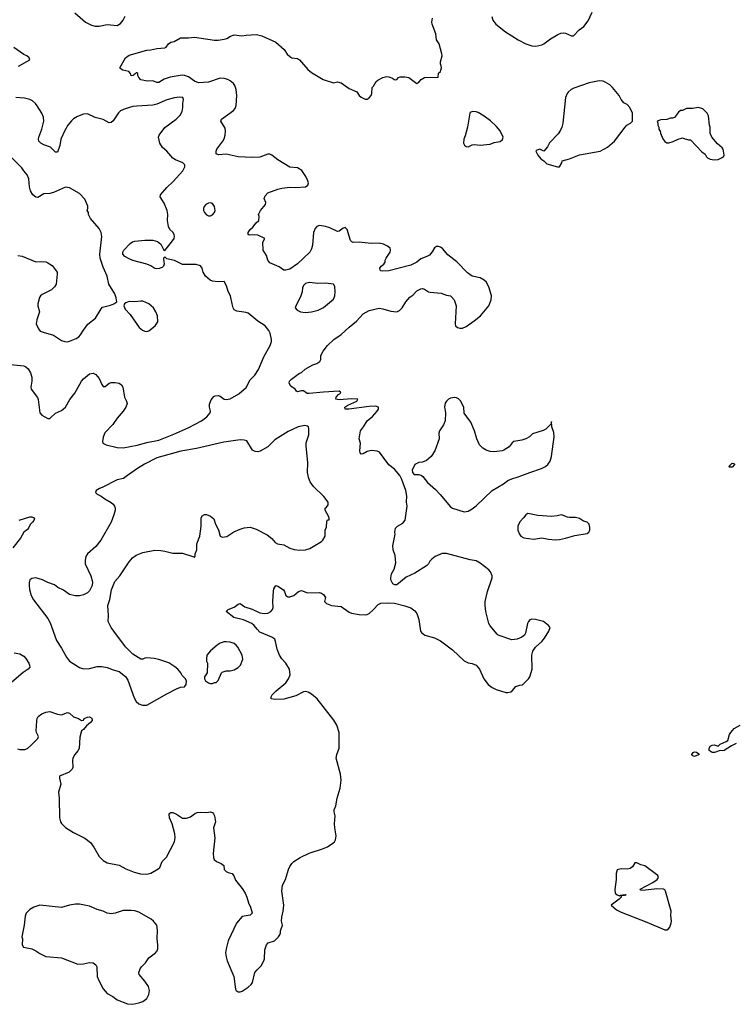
# Model space of a CAD drawing. Header units: inches. Extents: x 2220522 to 2384314, y 721474 to 893490.
# Tile 85 of 256: x 2282248 to 2289462, y 794671 to 804594. Entities that reach past the tile are written whole.
import ezdxf

# ---------------------------------------------------------------- set-up
doc = ezdxf.new("R2010")
doc.units = ezdxf.units.IN
doc.header["$MEASUREMENT"] = 0
doc.layers.add('C2789', color=7, linetype='Continuous')
doc.layers.add('C2880', color=7, linetype='Continuous')

msp = doc.modelspace()

# ---------------------------------------------------------------- linework, layer by layer
at = {"layer": 'C2789', "color": 5}
for points, elevation in [([(2282226.6, 797246.6), (2282250, 797239.2), (2282300.1, 797239.9), (2282325.2, 797250), (2282361.3, 797278.7), (2282432, 797350), (2282437, 797370), (2282416.2, 797410), (2282413.6, 797430), (2282418.9, 797470), (2282419.1, 797530), (2282423.1, 797550), (2282434.7, 797570), (2282470, 797597.8), (2282510, 797614), (2282550, 797620.3), (2282630, 797594.4), (2282670, 797588), (2282730, 797610.8), (2282750, 797604), (2282790, 797566.8), (2282842, 797550), (2282870, 797532), (2282890, 797534), (2282898, 797550), (2282930, 797566), (2282950, 797566.8), (2282974.4, 797554.4), (2282977.3, 797530), (2282962.8, 797510), (2282921.1, 797478.9), (2282890, 797442), (2282870, 797428), (2282855.6, 797364.4), (2282847.3, 797250), (2282835.2, 797224.8), (2282802, 797190), (2282784.4, 797150), (2282780.4, 797130), (2282782.5, 797057.5), (2282778.4, 797041.6), (2282747.3, 797010), (2282648, 796970), (2282648.7, 796950), (2282664.2, 796890), (2282639.6, 796810), (2282646.9, 796746.9), (2282649.2, 796550), (2282659.6, 796510), (2282670, 796492.4), (2282710, 796451.7), (2282790, 796402.8), (2282905.4, 796345.4), (2282960.9, 796300.9), (2282995.8, 796255.8), (2283050, 796160.7), (2283090, 796120.7), (2283130, 796096.3), (2283250, 796074.8), (2283317.3, 796037.3), (2283403.4, 796003.4), (2283464.8, 795984.8), (2283530, 795983.1), (2283570, 795994), (2283644.9, 796035.1), (2283661.6, 796050), (2283683.7, 796110), (2283726.2, 796153.8), (2283809.2, 796310), (2283816, 796350), (2283812.5, 796387.5), (2283783.7, 796490), (2283757, 796550), (2283753.6, 796586.4), (2283762, 796598), (2283770, 796604.7), (2283790, 796602.8), (2283830, 796586.8), (2283887.5, 796547.5), (2283930, 796546), (2283970, 796561), (2284009.6, 796590.4), (2284037, 796603), (2284070, 796608), (2284130, 796603.1), (2284170, 796610.4), (2284190, 796604.9), (2284203, 796590), (2284210, 796571.3), (2284222, 796510), (2284202, 796450), (2284215.5, 796350), (2284198.4, 796190), (2284201.6, 796150), (2284208.2, 796130), (2284231.6, 796111.6), (2284278.8, 796090), (2284306.8, 796070), (2284307.7, 796030), (2284330, 796010.7), (2284350, 796000.5), (2284390.7, 795990), (2284410, 795958.8), (2284423.2, 795923.2), (2284490, 795839.5), (2284520.2, 795790), (2284537.7, 795750), (2284553.8, 795693.8), (2284574.8, 795650), (2284590, 795594), (2284590, 795588), (2284572, 795570), (2284490, 795556.3), (2284433, 795490), (2284350.4, 795310), (2284328, 795230), (2284322, 795190), (2284328, 795150), (2284340.5, 795110), (2284406, 794950), (2284424.9, 794824.9), (2284430.7, 794810.7), (2284450, 794796), (2284470, 794796), (2284490, 794804), (2284550, 794844.9), (2284581.2, 794870), (2284596, 794890), (2284619, 794990), (2284641.2, 795018.8), (2284681.5, 795058.6), (2284707.8, 795110), (2284714.7, 795130), (2284719.7, 795220.3), (2284734.5, 795270), (2284754, 795290), (2284815.3, 795310), (2284855.3, 795350), (2284868.7, 795370), (2284875.3, 795390), (2284875.3, 795410), (2284898, 795470), (2284888.7, 795510), (2284889, 795550), (2284905.2, 795610), (2284909.5, 795670.5), (2284891.6, 795810), (2284897.6, 795870), (2284927.8, 795930), (2284956.9, 796030), (2284970, 796060.7), (2284989.6, 796090), (2285012.7, 796110), (2285076, 796150), (2285165.7, 796194.3), (2285301.3, 796238.7), (2285350, 796259.5), (2285405.4, 796294.6), (2285420.9, 796310), (2285431.8, 796330), (2285436.9, 796370), (2285423.5, 796450), (2285422.4, 796490), (2285429.6, 796570), (2285418.4, 796610), (2285417.6, 796630), (2285433.3, 796670), (2285447.8, 796750), (2285477.7, 796850), (2285487.4, 796930), (2285481.5, 796990), (2285438.7, 797150), (2285443.6, 797190), (2285468.1, 797251.9), (2285467.8, 797410), (2285444.7, 797484.7), (2285414.3, 797534.3), (2285247.9, 797747.9), (2285190, 797796.2), (2285156.6, 797816.6), (2285130, 797822), (2285110, 797819.1), (2285030, 797779.8), (2284910, 797744.5), (2284822.3, 797742.3), (2284784, 797750), (2284782.7, 797770), (2284792.7, 797790), (2284834, 797830), (2284930.6, 797909.4), (2284958.9, 797950), (2284973.6, 797990), (2284967.3, 798050), (2284931.3, 798110), (2284890, 798151.6), (2284867.6, 798190), (2284843.1, 798250), (2284827.7, 798327.7), (2284819.3, 798350), (2284789.5, 798370), (2284670, 798422.2), (2284641, 798450), (2284609.9, 798489.9), (2284587.2, 798507.2), (2284504.8, 798544.8), (2284405.1, 798570), (2284329, 798630), (2284349.2, 798650), (2284408.2, 798671.8), (2284450, 798704.9), (2284470, 798710.4), (2284516.2, 798676.2), (2284590, 798651.5), (2284670, 798614.9), (2284712.3, 798607.8), (2284750, 798612.2), (2284779.5, 798630), (2284796.9, 798650), (2284802, 798670), (2284799.1, 798730), (2284804.9, 798835.1), (2284810, 798858), (2284830, 798891), (2284850, 798886), (2284906.4, 798846.4), (2284918, 798830), (2284932, 798790), (2284950, 798778), (2284970, 798778), (2285010, 798791.3), (2285058, 798830), (2285090, 798841), (2285150, 798818.8), (2285270, 798820.7), (2285290, 798814), (2285310, 798801), (2285330.8, 798770), (2285321, 798730), (2285342, 798710), (2285392, 798690), (2285490, 798678.8), (2285570, 798622.8), (2285593.7, 798613.7), (2285670, 798599.5), (2285730, 798594.9), (2285750, 798598.7), (2285770, 798610.4), (2285813.3, 798650), (2285860.1, 798699.9), (2285887.6, 798712.4), (2285970, 798717), (2286026.9, 798713.1), (2286130, 798686.2), (2286190, 798665.6), (2286230, 798635.8), (2286250, 798610.3), (2286270.2, 798549.8), (2286288.4, 798430), (2286297.3, 798417.3), (2286331.9, 798391.9), (2286430, 798365.7), (2286490, 798334.9), (2286610, 798243.1), (2286730, 798131.6), (2286770, 798111.7), (2286810, 798106.7), (2286850.2, 798090.2), (2286882.6, 798050), (2286926.7, 797950), (2286970, 797895.3), (2287010, 797863.1), (2287050, 797843), (2287150, 797812.2), (2287170, 797812), (2287199.1, 797820.9), (2287212.7, 797830), (2287250, 797874), (2287290, 797887.3), (2287315.3, 797890), (2287377.2, 797950), (2287389.2, 797970), (2287414, 798050), (2287409.3, 798190), (2287419, 798230), (2287449, 798270), (2287511.7, 798328.3), (2287538.9, 798361.1), (2287581.2, 798430), (2287594, 798470), (2287579, 798490), (2287529.1, 798529.1), (2287446, 798550), (2287410, 798553.2), (2287390, 798545.2), (2287377.3, 798530), (2287368.2, 798510), (2287346.8, 798410), (2287336, 798390), (2287310, 798369.5), (2287262, 798350), (2287210, 798345.6), (2287071.6, 798391.6), (2287060.1, 798400.1), (2286990, 798483.7), (2286976.9, 798510), (2286946, 798630), (2286938.7, 798690), (2286940.5, 798730), (2286962.6, 798830), (2287009.6, 798970), (2287009.6, 798990), (2286992.6, 799030), (2286975.6, 799050), (2286890, 799118.3), (2286850, 799140.3), (2286790, 799150.8), (2286550, 799213.3), (2286505.2, 799214.8), (2286437.1, 799182.9), (2286401.7, 799158.3), (2286383.4, 799136.6), (2286370, 799109.2), (2286350, 799089.3), (2286230, 799016), (2286144.1, 798975.9), (2286050, 798899.3), (2286030, 798897.2), (2286009.5, 798909.5), (2285989, 798950), (2285989, 798970), (2285997.2, 799010), (2286022.9, 799057.1), (2286040.9, 799120.9), (2286032.9, 799192.9), (2286012.5, 799252.5), (2286009.3, 799290), (2286033.2, 799410), (2286029.3, 799430), (2286037.2, 799470), (2286055.3, 799490), (2286110, 799520.7), (2286135.1, 799550), (2286154.3, 799690), (2286146, 799730), (2286149.5, 799790.5), (2286140.5, 799850), (2286101, 799961), (2286079.4, 799999.4), (2286078.9, 800000)], 220), ([(2283336.2, 800000), (2283294, 799970), (2283230, 799956.8), (2283080.2, 799879.8), (2283050.8, 799870), (2283017.1, 799850), (2283010.7, 799830), (2283030, 799810.7), (2283070, 799793.4), (2283105.2, 799765.3), (2283170, 799728.4), (2283190, 799710.4), (2283203.7, 799690), (2283210.3, 799670), (2283210.3, 799650), (2283197.2, 799602.8), (2283168.5, 799530), (2283067.2, 799350), (2283015, 799285), (2282930.6, 799210), (2282915.1, 799184.9), (2282906.2, 799146.2), (2282906.7, 799110), (2282964.9, 798990), (2282982, 798930), (2282978.8, 798890), (2282950, 798839), (2282930, 798819.3), (2282890, 798798), (2282850, 798787.3), (2282807.7, 798787.7), (2282750, 798802), (2282690, 798843.6), (2282633.2, 798870), (2282598, 798898), (2282530, 798922.7), (2282478, 798950), (2282410, 798969), (2282370, 798962), (2282351.1, 798948.9), (2282342.8, 798917.2), (2282342.8, 798890), (2282346, 798850), (2282362.8, 798790), (2282388.1, 798748.1), (2282530, 798558.8), (2282556.5, 798516.5), (2282617.7, 798337.7), (2282670, 798260.7), (2282718.9, 798170), (2282748.7, 798130), (2282850, 798065.7), (2282890, 798052), (2282950, 798055.3), (2283030, 798075.5), (2283075.2, 798075.2), (2283130, 798064), (2283190, 798040.7), (2283250, 798026), (2283313.4, 797973.4), (2283338, 797938), (2283400.2, 797760.2), (2283423.6, 797723.6), (2283450, 797700.4), (2283484.8, 797684.8), (2283530, 797685.7), (2283730, 797799.5), (2283830, 797850.6), (2283870, 797866), (2283908, 797872), (2283927.3, 797892.7), (2283928, 797930), (2283914.6, 797954.6), (2283885.4, 797985.4), (2283872.7, 798012.7), (2283840.7, 798050), (2283812.6, 798072.6), (2283750, 798111), (2283650, 798146), (2283604.1, 798155.9), (2283530, 798162), (2283510, 798159.3), (2283490, 798149.2), (2283470, 798149), (2283390, 798201.2), (2283314.9, 798274.9), (2283198, 798430), (2283169.4, 798470), (2283140.7, 798530), (2283142, 798590), (2283135.1, 798690), (2283155.1, 798750), (2283173.4, 798846.6), (2283208.1, 798931.9), (2283257, 798990), (2283353, 799130), (2283386.3, 799170), (2283423.6, 799196.4), (2283490, 799224.9), (2283610, 799248.5), (2283670, 799245.5), (2283710, 799239.1), (2283790, 799216.3), (2283890, 799216.3), (2284002, 799182), (2284010, 799174), (2284018, 799190), (2284015.3, 799210), (2284032.3, 799250), (2284034.5, 799310), (2284064.7, 799390), (2284076.2, 799490), (2284077.2, 799570), (2284086.8, 799593.2), (2284110, 799606), (2284130, 799606), (2284170, 799591.3), (2284203.5, 799563.5), (2284220.5, 799510), (2284252.4, 799452.4), (2284268.2, 799388.2), (2284290, 799377.3), (2284335.9, 799384.1), (2284408.1, 799431.9), (2284470, 799459.3), (2284510, 799472.2), (2284570, 799479.5), (2284630, 799460.3), (2284741.8, 799401.8), (2284790, 799366.4), (2284824.5, 799324.5), (2284847.3, 799310), (2284910, 799301.3), (2284970, 799268.2), (2285015.2, 799255.2), (2285072.1, 799247.9), (2285130, 799250.7), (2285174.2, 799265.8), (2285290, 799336), (2285304, 799350), (2285328, 799390), (2285328.4, 799448.4), (2285340.4, 799479.6), (2285343.1, 799536.9), (2285350, 799552), (2285366, 799554), (2285368, 799570), (2285362, 799590), (2285328.4, 799651.6), (2285328, 799670), (2285340.4, 799679.6), (2285356.4, 799703.6), (2285358, 799730), (2285314, 799790), (2285208.1, 799888.1), (2285176.9, 799936.9), (2285159.1, 799979.1), (2285155.2, 800000)], 240), ([(2286296.8, 800000), (2286310.4, 799990.4), (2286357.3, 799930), (2286439.9, 799859.9), (2286488, 799810), (2286590, 799684.9), (2286610, 799672.2), (2286730, 799632.7), (2286770, 799641.6), (2286810, 799663), (2286850, 799694), (2287010, 799848), (2287123.8, 799916.2), (2287169.3, 799950), (2287210, 799967), (2287274.3, 799985.7), (2287310.1, 800000)], 220), ([(2282241.6, 799550), (2282350, 799582.4), (2282370, 799582), (2282393.7, 799573.7), (2282398, 799570), (2282390, 799548), (2282378, 799530), (2282353.2, 799506.8), (2282337.3, 799470), (2282324.9, 799455.1), (2282290.5, 799429.5), (2282256, 799370), (2282179.5, 799270)], 220), ([(2282191.8, 798211.8), (2282250, 798203.8), (2282290, 798179.3), (2282310, 798157.1), (2282340.4, 798110), (2282348.2, 798090), (2282348.4, 798070), (2282334.4, 798050), (2282284.2, 798015.8), (2282170, 797917.7)], 220), ([(2289470, 797298), (2289423.4, 797276.6), (2289350, 797228.7), (2289330, 797224), (2289308.9, 797228.9), (2289252, 797210), (2289229.5, 797209.5), (2289198, 797230), (2289198, 797250), (2289208.4, 797271.6), (2289230, 797282), (2289250, 797284.7), (2289290, 797272), (2289310, 797294), (2289370, 797318), (2289388, 797330), (2289404, 797390), (2289416, 797410), (2289450, 797450.5), (2289510, 797484.7)], 180)]:
    msp.add_lwpolyline(points, dxfattribs=dict(at, elevation=elevation))
for points, elevation in [([(2287370, 799616.2), (2287350, 799603.7), (2287327.6, 799572.4), (2287290, 799532.7), (2287270.4, 799490), (2287270.4, 799450), (2287285.5, 799410), (2287299.1, 799390), (2287330, 799372.4), (2287430, 799359.5), (2287510, 799370.4), (2287578.3, 799358.3), (2287650, 799352.4), (2287690, 799354.9), (2287750, 799368), (2287845.4, 799394.6), (2287970, 799414), (2287986, 799430), (2287994, 799450), (2287996.6, 799476.6), (2287989.4, 799509.4), (2287970, 799529), (2287930, 799541.2), (2287890, 799566), (2287850, 799578), (2287790, 799576), (2287770, 799579.3), (2287710, 799604), (2287666.4, 799593.6), (2287610, 799587.3), (2287470, 799597)], 220), ([(2284330, 798323.7), (2284310, 798323.7), (2284270, 798311.8), (2284237.3, 798290), (2284170, 798233.2), (2284136, 798190), (2284131.1, 798151.1), (2284132, 798130), (2284142, 798110), (2284138, 798010), (2284112, 797970), (2284111.3, 797950), (2284122, 797930), (2284152, 797910), (2284170, 797902.8), (2284190, 797904.7), (2284212.7, 797912.7), (2284227.3, 797912.7), (2284250, 797934), (2284282, 798010), (2284290, 798018), (2284329.3, 798030.7), (2284368.9, 798031.1), (2284410, 798041), (2284450, 798064.7), (2284474, 798090), (2284497.2, 798150), (2284489.2, 798190), (2284446, 798270), (2284431.2, 798291.2), (2284410, 798306.6), (2284370, 798319.5)], 240), ([(2289050, 797169.4), (2289034, 797174), (2289023.1, 797183.1), (2289022, 797190), (2289038, 797210), (2289050, 797214), (2289070.5, 797210.5), (2289094.4, 797194.4), (2289096, 797190), (2289090, 797184)], 180), ([(2288470, 796098), (2288450, 796098), (2288424.7, 796055.3), (2288402, 796038), (2288370, 796034), (2288310, 796035.3), (2288270, 796026), (2288261, 795990), (2288261, 795930), (2288246.4, 795826.4), (2288251, 795790), (2288270, 795774.8), (2288295.3, 795764.7), (2288306, 795770), (2288350, 795776), (2288362, 795770), (2288346, 795766), (2288312.7, 795767.3), (2288311.3, 795750), (2288290.7, 795730), (2288212, 795670), (2288264.5, 795624.5), (2288310, 795601), (2288570, 795499.1), (2288750, 795422.8), (2288770, 795421), (2288788, 795430), (2288802, 795450), (2288814, 795490), (2288817.2, 795510), (2288812.3, 795570), (2288815.1, 795610), (2288758, 795810), (2288750, 795824), (2288738, 795830), (2288670, 795834), (2288530, 795818.7), (2288510, 795821.2), (2288502.7, 795830), (2288630, 795899.5), (2288672.7, 795930), (2288689, 795950), (2288682, 795970), (2288550, 796068), (2288510, 796075.3)], 220), ([(2282850, 795680.9), (2282810, 795679.6), (2282750.3, 795669.7), (2282670, 795646), (2282450, 795669), (2282390, 795648.7), (2282350, 795628), (2282312, 795590), (2282302, 795558), (2282294, 795470), (2282270.8, 795350), (2282274.8, 795330), (2282271.6, 795271.6), (2282286.4, 795246.4), (2282370, 795231), (2282410, 795211.3), (2282450, 795182), (2282510, 795151.3), (2282670, 795140.7), (2282834.8, 795074.8), (2282890, 795079.1), (2282950, 795093), (2282990, 795087.3), (2283014.8, 795070), (2283024.9, 795050), (2283028.7, 794950), (2283044.2, 794910), (2283090, 794827.3), (2283130, 794780.7), (2283188.1, 794748.1), (2283230, 794714.8), (2283336, 794676), (2283390, 794671), (2283450, 794686.8), (2283490, 794700.7), (2283529.5, 794730.5), (2283549.2, 794770), (2283556, 794810), (2283546, 794850), (2283510, 794902.7), (2283452.7, 794970), (2283449.4, 794990), (2283462, 795030), (2283474.5, 795050), (2283517.6, 795090), (2283550, 795139.1), (2283616, 795190), (2283632.3, 795210), (2283640.9, 795230), (2283641.6, 795270), (2283632, 795330), (2283637, 795417), (2283629.3, 795469.3), (2283597.2, 795510), (2283573.2, 795530), (2283450, 795598.7), (2283408.1, 795611.9), (2283370, 795617.6), (2283290, 795618), (2283210, 795589.3), (2283170, 795581.2), (2283130, 795589.2), (2283090, 795609), (2283030, 795625.2), (2282950, 795659)], 220)]:
    msp.add_lwpolyline(points, close=True, dxfattribs=dict(at, elevation=elevation))
at = {"layer": 'C2880', "color": 5}
for points, elevation in [([(2282802, 804662), (2282910.3, 804570.3), (2282970, 804537.6), (2283010, 804527), (2283050, 804528.5), (2283130, 804545.5), (2283230, 804536.3), (2283265.4, 804554.6), (2283292.3, 804590), (2283312.7, 804630)], 240), ([(2287006.4, 804626.4), (2287017.6, 804590), (2287047.5, 804547.5), (2287146, 804470), (2287271.3, 804390), (2287350, 804350.8), (2287410, 804330.8), (2287450, 804326), (2287510, 804341), (2287530, 804350.7), (2287598.9, 804401.1), (2287674.2, 804445.8), (2287702.4, 804457.6), (2287730, 804460.4), (2287750, 804456.4), (2287810, 804430.7), (2287830, 804431), (2287889.2, 804490), (2287934.9, 804525.1), (2287979.3, 804580.7), (2288018, 804670)], 220), ([(2286078.9, 800000), (2286024.9, 800064.9), (2285970, 800107.6), (2285875.3, 800235.3), (2285850, 800246), (2285790, 800252.6), (2285750, 800240.5), (2285710, 800219.5), (2285690, 800214), (2285679.3, 800230), (2285677, 800250), (2285684.7, 800324.7), (2285669, 800370), (2285684, 800450), (2285714, 800490), (2285750, 800551.3), (2285804.8, 800595.2), (2285851.4, 800648.6), (2285863.7, 800670), (2285865.2, 800690), (2285838.5, 800698.5), (2285770, 800697.1), (2285567.1, 800667.1), (2285528, 800670), (2285524, 800690), (2285557.2, 800710), (2285645.2, 800750), (2285658, 800770), (2285592.1, 800772.1), (2285470, 800763.1), (2285434, 800770), (2285437.2, 800790), (2285462.7, 800817.3), (2285484, 800830), (2285480.4, 800840.4), (2285469, 800849), (2285310, 800840.5), (2285164.9, 800824.9), (2285146.7, 800826.7), (2285110, 800852), (2285085.8, 800854.2), (2285050, 800844), (2285038, 800850), (2285026, 800870), (2284982, 800902), (2284964, 800930), (2284969.2, 800950), (2284989, 800970), (2285069.6, 801030.4), (2285090, 801038.8), (2285126.6, 801073.4), (2285203.7, 801116.3), (2285242.7, 801130), (2285272, 801150), (2285282.7, 801170), (2285282.7, 801210), (2285306.5, 801253.5), (2285349.6, 801310.4), (2285413.2, 801370), (2285490, 801422), (2285570, 801496.3), (2285643.8, 801556.2), (2285710, 801630.5), (2285770, 801663.8), (2285870, 801686.4), (2285910, 801681.3), (2285990, 801655.3), (2286050, 801650.6), (2286075.6, 801664.4), (2286102.7, 801690), (2286141.2, 801750), (2286181.5, 801798.5), (2286210, 801818.8), (2286250, 801860.5), (2286290, 801880.5), (2286310, 801884), (2286330, 801878.8), (2286370, 801850.8), (2286386.2, 801846.2), (2286496.7, 801836.7), (2286550, 801818.8), (2286590, 801811), (2286602, 801802), (2286627.7, 801770), (2286648, 801710), (2286636.3, 801530), (2286640.7, 801510), (2286661, 801490), (2286683.4, 801483.4), (2286710, 801486.4), (2286750, 801501.3), (2286830, 801557.6), (2286892, 801610), (2286978.4, 801710), (2287000.9, 801770), (2287004.5, 801810), (2286981.6, 801890), (2286954, 801950), (2286930, 801969.6), (2286890.9, 801990.9), (2286810, 802009.6), (2286761, 802041), (2286653.1, 802153.1), (2286563.3, 802223.3), (2286510, 802289.2), (2286490, 802302.7), (2286470, 802309.3), (2286450, 802309.2), (2286430, 802293.2), (2286405.5, 802254.5), (2286378, 802222), (2286352.8, 802207.2), (2286290, 802182.7), (2286250.3, 802149.7), (2286190, 802120.7), (2285970, 802063.1), (2285910, 802058.3), (2285890, 802064.2), (2285882, 802070), (2285877.6, 802090), (2285892.3, 802110), (2285919.5, 802130), (2285933.2, 802150), (2285933.2, 802170), (2285942.7, 802190), (2285982.7, 802250), (2285986, 802270), (2285981.2, 802290), (2285954, 802310), (2285914, 802330), (2285870, 802340.7), (2285790, 802337), (2285668.7, 802351.3), (2285610, 802349.6), (2285595.3, 802355.3), (2285582.9, 802370), (2285550, 802479.3), (2285530, 802499.7), (2285510, 802492.8), (2285470, 802462), (2285450, 802457.6), (2285375.1, 802495), (2285330, 802509.8), (2285270, 802518), (2285243.8, 802510), (2285225.2, 802490), (2285210.2, 802450), (2285198.7, 802321.3), (2285190, 802284), (2285174, 802250), (2285050, 802134.7), (2284970, 802079.3), (2284930, 802069), (2284910, 802069), (2284863.1, 802103.1), (2284770, 802144), (2284750, 802168.7), (2284736.5, 802216.5), (2284702.7, 802270), (2284699.3, 802350), (2284718, 802390), (2284650, 802422), (2284610, 802427), (2284563.7, 802423.7), (2284549.6, 802429.6), (2284549.6, 802450), (2284570, 802478.8), (2284598, 802502), (2284630, 802546), (2284657.2, 802570), (2284661.2, 802610), (2284656, 802630), (2284676, 802670), (2284725.2, 802730), (2284729, 802750), (2284712.3, 802790), (2284721.3, 802818.7), (2284750, 802848), (2284850, 802887.2), (2284890, 802895.8), (2284970, 802906.3), (2285030, 802901.7), (2285129.7, 802910.3), (2285154, 802926), (2285158, 802950), (2285154, 802970), (2285132.7, 803012.7), (2285092.4, 803072.4), (2285050, 803099.6), (2284970, 803107.3), (2284850, 803180.5), (2284789.7, 803229.7), (2284770, 803238.9), (2284750, 803238.5), (2284670, 803209.8), (2284590, 803203.9), (2284450, 803212.2), (2284330, 803239.5), (2284251.5, 803231.5), (2284230, 803241.2), (2284227.6, 803270), (2284236, 803290), (2284296.4, 803370), (2284308.2, 803391.8), (2284319.8, 803430), (2284323.1, 803470), (2284320.1, 803500.1), (2284277, 803570), (2284280.9, 803590), (2284402.5, 803677.5), (2284420.8, 803699.2), (2284431.6, 803730), (2284438.3, 803830), (2284429.7, 803890), (2284415.1, 803930), (2284402.6, 803950), (2284370, 803977.6), (2284347.3, 803990), (2284310, 804001.8), (2284270, 804004.2), (2284150, 803964.2), (2284050, 803956.9), (2284010, 803972.8), (2283950, 804017.7), (2283910, 804031.6), (2283886.8, 804033.2), (2283765.9, 804014.1), (2283704.6, 803995.4), (2283650, 803959.3), (2283630, 803959.3), (2283590, 803978), (2283533.6, 803973.6), (2283470, 803989), (2283448, 804010), (2283438, 804030), (2283438, 804050), (2283430, 804058), (2283422, 804058), (2283412.7, 804047.3), (2283398, 804042), (2283394, 804030), (2283370, 804028.7), (2283366, 804050), (2283348, 804070), (2283286, 804086), (2283262, 804102), (2283258, 804110), (2283313.2, 804210), (2283350, 804235.3), (2283530, 804286), (2283570, 804288.7), (2283630, 804302.4), (2283711.1, 804308.9), (2283723.9, 804316.1), (2283749.3, 804350), (2283770, 804366.8), (2283805.1, 804374.9), (2283870, 804412.4), (2283950, 804410.3), (2284010, 804418.5), (2284210, 804388.9), (2284250, 804388.9), (2284310, 804395.8), (2284334.8, 804405.2), (2284371.8, 804428.2), (2284410, 804439.6), (2284487.5, 804432.5), (2284530, 804439.3), (2284630, 804443.7), (2284650, 804442.6), (2284690, 804430.4), (2284830, 804368.4), (2284912.3, 804292.3), (2284945.5, 804245.5), (2284970, 804221.1), (2284990, 804210.4), (2285050, 804201.6), (2285070, 804190.4), (2285151.8, 804091.8), (2285190, 804061.6), (2285306.8, 803990), (2285410, 803957.3), (2285450, 803966), (2285490, 803956), (2285570, 803898.8), (2285647.5, 803867.5), (2285671.3, 803830), (2285690, 803811.3), (2285730, 803791.3), (2285750, 803791.3), (2285770, 803806), (2285790, 803831.3), (2285799.3, 803850), (2285802, 803910), (2285815.5, 803924.5), (2285841.2, 803970), (2285856.6, 803983.4), (2285909.4, 804010.6), (2285950, 804021), (2285970, 804018.8), (2286005.4, 804005.4), (2286022, 803990), (2286033.2, 803986.8), (2286050, 803992), (2286068, 804010), (2286083.7, 804016.3), (2286130, 804019.1), (2286171, 804010), (2286250, 803952), (2286270, 803964.7), (2286294, 803990), (2286329.6, 804010.4), (2286466, 804014), (2286470, 804054), (2286488.4, 804071.6), (2286494.6, 804085.4), (2286499, 804110), (2286497.2, 804130), (2286489.2, 804150), (2286489.3, 804169.3), (2286506, 804230), (2286503.7, 804250), (2286477.2, 804350), (2286449.7, 804389.6), (2286441.6, 804450), (2286407, 804550), (2286403.7, 804570), (2286409.2, 804610)], 220), ([(2282234.2, 804125.8), (2282349, 804190), (2282344, 804210), (2282319, 804230), (2282290, 804243.7), (2282190, 804311.8)], 240), ([(2282123.1, 801123.1), (2282290, 801105.5), (2282310, 801096.4), (2282334.3, 801074.3), (2282356, 801036), (2282368.9, 800990), (2282370.2, 800949.8), (2282358.7, 800890), (2282362.4, 800870), (2282427.6, 800787.6), (2282434.9, 800765.1), (2282451.7, 800630), (2282469.4, 800609.4), (2282530, 800576.1), (2282550, 800575.6), (2282559.4, 800580.6), (2282610, 800628), (2282670, 800655.8), (2282710, 800688.4), (2282754.9, 800765.1), (2282804.2, 800830), (2282870, 800950.8), (2282890, 800974), (2282950, 801024.9), (2282990, 801030.4), (2283016.4, 801016.4), (2283050, 800976), (2283076.8, 800916.8), (2283090, 800898), (2283110, 800898), (2283149.6, 800930.4), (2283170, 800936.3), (2283210, 800937.1), (2283250.3, 800930.3), (2283273.3, 800913.3), (2283288, 800890), (2283302.8, 800790), (2283324.7, 800750), (2283330, 800726), (2283318, 800690), (2283291.3, 800650), (2283230, 800579.3), (2283186.2, 800513.8), (2283106.4, 800430), (2283087.7, 800387.7), (2283081.4, 800341.4), (2283085.8, 800325.8), (2283118, 800310), (2283230, 800280.8), (2283290, 800278.7), (2283433.3, 800306.7), (2283530, 800332.3), (2283650, 800356.8), (2283803.3, 800416.7), (2283954.5, 800485.5), (2284079.8, 800550), (2284134.7, 800590), (2284169.5, 800630), (2284172.3, 800650), (2284162.4, 800690), (2284162, 800718), (2284178.4, 800761.6), (2284204.8, 800795.2), (2284217.5, 800802.5), (2284250, 800807.7), (2284270, 800800.5), (2284308.8, 800768.8), (2284330, 800764.6), (2284370, 800771.5), (2284457.1, 800822.9), (2284530, 800886.7), (2284570, 800964), (2284618.4, 801010), (2284654, 801070), (2284710, 801196), (2284772.3, 801310), (2284786.6, 801350), (2284786.6, 801370), (2284773.8, 801433.8), (2284760.1, 801460.1), (2284722.7, 801510), (2284650, 801556.3), (2284550, 801635.1), (2284530, 801644.4), (2284435.1, 801655.1), (2284411.3, 801671.3), (2284400.7, 801690), (2284389.7, 801729.7), (2284373, 801810), (2284350, 801853.2), (2284331.4, 801911.4), (2284310, 801955.3), (2284250, 801953.3), (2284190, 801959.7), (2284168.2, 801968.2), (2284120.4, 802010), (2284098.5, 802050), (2284086.6, 802090), (2284070, 802112.8), (2284027.3, 802127.3), (2283890, 802127.8), (2283810, 802166.6), (2283730, 802185.1), (2283710, 802202.6), (2283697.4, 802190), (2283696.5, 802183.5), (2283705, 802130), (2283698.3, 802110), (2283683.3, 802096.7), (2283655.2, 802084.8), (2283630, 802082.4), (2283610, 802086.7), (2283570, 802114.3), (2283530.8, 802130), (2283390, 802167.5), (2283350, 802183.6), (2283306.5, 802206.5), (2283288.1, 802230), (2283288.6, 802250), (2283296.5, 802270), (2283362.9, 802337.1), (2283386.1, 802353.9), (2283410, 802360.4), (2283510, 802370.7), (2283590, 802370.4), (2283637.6, 802357.6), (2283672.1, 802332.1), (2283698, 802278), (2283710, 802266.3), (2283750, 802319.5), (2283779.6, 802350), (2283804.2, 802390), (2283809.7, 802410), (2283805.1, 802430), (2283790, 802453.6), (2283760.4, 802480.4), (2283746.3, 802510), (2283736.9, 802570), (2283740.7, 802630), (2283735.1, 802670), (2283703.9, 802743.9), (2283663.7, 802810), (2283666.6, 802830), (2283730, 802903), (2283796.6, 802963.4), (2283892, 803070), (2283912.7, 803110), (2283914, 803130), (2283892.3, 803152.3), (2283820.1, 803180.1), (2283790, 803197.2), (2283730, 803269.3), (2283686.2, 803306.2), (2283659.5, 803350), (2283647.3, 803410), (2283652.3, 803430), (2283711.5, 803508.5), (2283825.2, 803590), (2283865.2, 803630), (2283885.2, 803670), (2283892.9, 803707.1), (2283892.3, 803750), (2283898, 803790), (2283893.2, 803810), (2283853.8, 803813.8), (2283810, 803807.8), (2283730, 803785.1), (2283630, 803742.6), (2283590, 803731.1), (2283430, 803722.7), (2283390, 803717.2), (2283310, 803694.2), (2283265.6, 803674.4), (2283243.9, 803656.1), (2283190, 803573.2), (2283170, 803558), (2283150, 803555.1), (2283090, 803587), (2283010, 803609.6), (2282930, 803643.7), (2282890, 803640.9), (2282830, 803618.4), (2282790, 803593.6), (2282770, 803575.6), (2282732.4, 803530), (2282701.8, 803478.2), (2282660.9, 803390), (2282653.1, 803326.9), (2282630, 803258), (2282610, 803258), (2282557.2, 803310), (2282490, 803333.6), (2282460.9, 803350), (2282441.3, 803370), (2282438.3, 803390), (2282441.7, 803410), (2282469.8, 803490.2), (2282489.7, 803570), (2282488.2, 803610), (2282471.3, 803650), (2282424.9, 803724.9), (2282407.8, 803750), (2282376.6, 803776.6), (2282350, 803789.7), (2282296.1, 803803.9), (2282210, 803809.6)], 240), ([(2282230, 802217.2), (2282272, 802212.1), (2282410, 802154.4), (2282470, 802156.5), (2282510, 802151.8), (2282530, 802144.4), (2282575.2, 802115.3), (2282624.4, 802050), (2282626.7, 802030), (2282614.4, 801930), (2282599.3, 801900.7), (2282570, 801872), (2282475.5, 801824.5), (2282457.1, 801810), (2282445.9, 801794.1), (2282430.2, 801730), (2282431.5, 801710), (2282448.9, 801650), (2282419.5, 801570), (2282415.5, 801530), (2282437.3, 801477.3), (2282455.8, 801455.8), (2282483.1, 801443.1), (2282590, 801414.4), (2282670, 801361.6), (2282702, 801350), (2282730, 801346.4), (2282750, 801352.7), (2282818, 801382), (2282842.7, 801397.3), (2282861.8, 801418.2), (2282890, 801464.9), (2282935.6, 801524.4), (2283012.9, 801587.1), (2283070, 801681), (2283083.6, 801696.4), (2283164.8, 801715.2), (2283198, 801730), (2283228, 801750), (2283220.9, 801790), (2283206.6, 801830), (2283147.6, 801930), (2283129.6, 802010), (2283090, 802101.2), (2283058.9, 802190), (2283054.7, 802230), (2283076, 802410), (2283069.2, 802450), (2283049, 802490), (2282962, 802590), (2282942, 802630), (2282942, 802650), (2282928.7, 802670), (2282935.3, 802690), (2282933.6, 802713.6), (2282904.7, 802784.7), (2282850, 802842.7), (2282750, 802900.4), (2282710, 802905.1), (2282590, 802853), (2282550, 802843.5), (2282490, 802838.7), (2282430, 802800.9), (2282410, 802803.7), (2282380.7, 802830), (2282356.9, 802870), (2282346.2, 802910), (2282339.1, 802990), (2282323.6, 803030), (2282289.7, 803069.7), (2282270, 803101.2), (2282170, 803201.2)], 260), ([(2287310.1, 800000), (2287390, 800032), (2287509.7, 800070.3), (2287549.2, 800090), (2287572.7, 800110), (2287594.9, 800145.1), (2287609.5, 800190), (2287635.1, 800390), (2287633.6, 800433.6), (2287613.2, 800490), (2287610, 800546), (2287602, 800518), (2287551.9, 800468.1), (2287525.1, 800454.9), (2287418.8, 800421.2), (2287386.8, 800390), (2287351.3, 800370), (2287310, 800356.2), (2287230, 800342), (2287211.9, 800328.1), (2287182, 800290), (2287130, 800254), (2287110, 800247.8), (2287030, 800239.7), (2286990, 800242.6), (2286950, 800255.4), (2286915.2, 800275.2), (2286882.4, 800310), (2286855.6, 800370), (2286833.3, 800450), (2286796.6, 800536.6), (2286729.7, 800629.7), (2286723.7, 800690), (2286692.5, 800752.5), (2286670, 800773.3), (2286650, 800784.2), (2286630, 800787.8), (2286590, 800780.5), (2286570.7, 800770), (2286550.6, 800750), (2286537.1, 800730), (2286530.5, 800690.5), (2286540.4, 800630), (2286535.8, 800550), (2286519.3, 800510), (2286479.3, 800450), (2286474.2, 800425.8), (2286475.8, 800370), (2286434.4, 800250), (2286394.9, 800190), (2286350, 800151.8), (2286310, 800135.1), (2286270, 800129.5), (2286230.8, 800110), (2286205.8, 800054.2), (2286206.4, 800030), (2286226, 800010), (2286270, 800010.6), (2286290, 800004.9), (2286296.8, 800000)], 220), ([(2285155.2, 800000), (2285149.6, 800030), (2285153.6, 800130), (2285134.2, 800294.2), (2285135.6, 800330), (2285160.9, 800410), (2285162.7, 800470), (2285159.7, 800490), (2285150, 800498), (2285123, 800503), (2285055.5, 800490), (2284955.4, 800444.6), (2284820.2, 800359.8), (2284750, 800289.7), (2284673.3, 800246.7), (2284650, 800239.5), (2284620.5, 800240.5), (2284595.1, 800255.1), (2284537, 800350), (2284510, 800357.3), (2284470, 800359), (2284305.4, 800334.6), (2284030, 800273.8), (2283873.1, 800246.9), (2283630, 800178.4), (2283505.5, 800114.5), (2283434.6, 800070), (2283336.2, 800000)], 240)]:
    msp.add_lwpolyline(points, dxfattribs=dict(at, elevation=elevation))
for points, elevation in [([(2288090, 803977.2), (2287990, 803956), (2287834.9, 803905.1), (2287808.6, 803891.4), (2287776.1, 803863.9), (2287765.5, 803850), (2287750, 803808), (2287724.4, 803550), (2287714.4, 803510), (2287700.7, 803479.3), (2287677.2, 803442.8), (2287588.7, 803351.3), (2287568.1, 803311.9), (2287532, 803270), (2287490, 803288), (2287461, 803279), (2287452, 803270), (2287471, 803230), (2287501, 803190), (2287531.3, 803170), (2287562, 803142), (2287670, 803111.3), (2287690, 803112), (2287714, 803150), (2287718, 803170), (2287790, 803190.7), (2287889.5, 803230.5), (2288098, 803270), (2288174, 803310), (2288245.2, 803370), (2288350, 803512), (2288368.9, 803531.1), (2288406, 803550), (2288426, 803570), (2288426, 803650), (2288398, 803710), (2288370, 803738), (2288336.4, 803756.4), (2288310, 803788), (2288289.3, 803829.3), (2288224, 803910), (2288196.6, 803936.6), (2288150, 803965.2), (2288130, 803972.7)], 220), ([(2286811, 803669), (2286790, 803658), (2286786, 803650), (2286760.5, 803510), (2286738.4, 803421.6), (2286725.5, 803390), (2286722, 803350), (2286731.3, 803330), (2286750, 803316), (2286770, 803311), (2286810, 803331), (2286830, 803336), (2286890, 803327.7), (2286990, 803340.7), (2287030, 803354.8), (2287090, 803366), (2287113.6, 803386.4), (2287122, 803410), (2287090, 803474), (2287055.6, 803515.6), (2286993.9, 803573.9), (2286930, 803622), (2286870, 803657), (2286850, 803666)], 220), ([(2289090, 803708.7), (2289030, 803698), (2288970, 803698), (2288930, 803678), (2288910, 803678), (2288890, 803662), (2288850, 803608.7), (2288830, 803602), (2288810, 803602), (2288770, 803588), (2288710, 803586), (2288674, 803570), (2288682, 803550), (2288682, 803530), (2288692, 803510), (2288692, 803490), (2288704.7, 803470), (2288706, 803450), (2288730, 803392), (2288750, 803366), (2288770, 803351.3), (2288790, 803351.3), (2288834.6, 803365.4), (2288886, 803390), (2288930, 803402), (2288951.6, 803391.6), (2288971.1, 803391.1), (2288990, 803382), (2289010, 803382), (2289123.5, 803263.5), (2289157.3, 803237.3), (2289171, 803210), (2289181.1, 803201.1), (2289210, 803187.3), (2289250, 803180.7), (2289290, 803184), (2289342, 803210), (2289348.7, 803230), (2289339, 803290), (2289330, 803302), (2289280.9, 803340.9), (2289225.2, 803410), (2289209.3, 803450), (2289209.2, 803510), (2289202.7, 803530), (2289190, 803626), (2289178, 803650), (2289133.6, 803693.6)], 220), ([(2284170, 802749.6), (2284150, 802745.6), (2284125.5, 802730), (2284108, 802710), (2284100.4, 802690), (2284100.4, 802670), (2284110.4, 802650), (2284130, 802628), (2284150, 802615.5), (2284170, 802616.4), (2284190, 802628.4), (2284210.8, 802649.2), (2284218.3, 802670), (2284211.2, 802710), (2284190, 802740.7)], 240), ([(2285170, 801943.5), (2285130, 801935.8), (2285110, 801916.2), (2285099.6, 801890), (2285093.8, 801850), (2285081.3, 801810), (2285050, 801741.2), (2285030.8, 801710), (2285026, 801690), (2285045.1, 801665.1), (2285078, 801650), (2285130, 801643.7), (2285190, 801648.4), (2285255.1, 801664.9), (2285310, 801694), (2285410, 801778.8), (2285425.1, 801810), (2285429.6, 801850), (2285424.5, 801904.5), (2285410, 801929), (2285330, 801938.7), (2285254.9, 801934.9)], 240), ([(2283470, 801758.4), (2283410, 801749.2), (2283350, 801755.1), (2283318.5, 801741.5), (2283306, 801730), (2283298.8, 801710), (2283310, 801678), (2283363, 801623), (2283453.3, 801493.3), (2283486.1, 801466.1), (2283510, 801454.9), (2283530, 801450.5), (2283550, 801457.1), (2283612.3, 801510), (2283639.3, 801550), (2283636, 801610), (2283620.9, 801650), (2283595.1, 801690), (2283550, 801729.6), (2283490, 801757)], 260), ([(2289404.7, 800084.7), (2289398, 800090), (2289430, 800124.7), (2289450, 800122), (2289454, 800110), (2289430, 800085.1)], 180)]:
    msp.add_lwpolyline(points, close=True, dxfattribs=dict(at, elevation=elevation))

doc.saveas('drawing.dxf')
